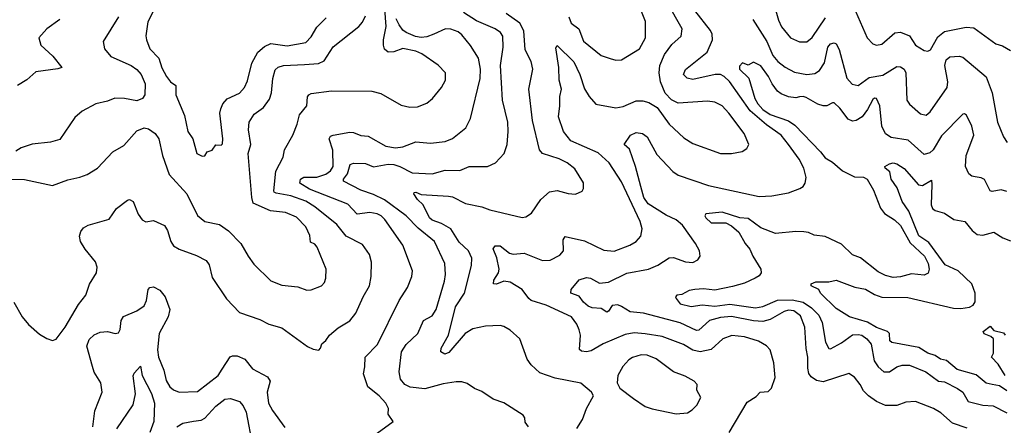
# Model space of a CAD drawing. Extents: x 1933546 to 2138868, y 524910 to 667279.
# Tile 242 of 256: x 2006787 to 2012151, y 624784 to 626994. Entities that reach past the tile are written whole.
import ezdxf

# ---------------------------------------------------------------- set-up
doc = ezdxf.new("R2010")
doc.units = 0

msp = doc.modelspace()

# ---------------------------------------------------------------- linework, layer by layer
at = {"layer": '0CON10XD'}
for points in [[(2007542.5, 627095), (2007485, 626982.5), (2007474.5, 626905.5), (2007476.9, 626885), (2007495.6, 626835), (2007544.5, 626785), (2007561.5, 626731.5), (2007587.1, 626685), (2007608, 626655), (2007637.5, 626635), (2007637.5, 626585), (2007685, 626472.5), (2007703.8, 626385), (2007730, 626345), (2007752.5, 626265), (2007780.7, 626250.7)], [(2010651.5, 624745), (2010749.8, 624910.2), (2010798.9, 624941.1), (2010821.2, 624965), (2010865, 624967.5), (2010883.5, 624986.5), (2010902.5, 625045), (2010896.4, 625125), (2010875.7, 625195), (2010855, 625218.1), (2010812.6, 625242.6), (2010735, 625266.6), (2010666.9, 625273.1), (2010618.6, 625255), (2010553.6, 625196.4), (2010495, 625184), (2010455, 625194), (2010403.1, 625225), (2010287.8, 625267.8), (2010195, 625283.2), (2010135, 625288.4), (2010085, 625279.7), (2009965, 625228), (2009900.1, 625189.9), (2009875, 625184.6), (2009847.4, 625187.4), (2009837, 625197), (2009842.1, 625275), (2009835.5, 625305), (2009822.5, 625335), (2009793.3, 625375), (2009655, 625438.6), (2009574.4, 625465), (2009560.8, 625475), (2009525.3, 625525), (2009460, 625565), (2009425, 625568.7), (2009385, 625552.3), (2009368, 625555), (2009369.5, 625575), (2009395.2, 625614.8), (2009399.8, 625635), (2009387.4, 625697.4), (2009367.1, 625745), (2009377.1, 625762.9), (2009405, 625762.5), (2009455, 625721.5), (2009475, 625716.7), (2009535, 625722.2), (2009635, 625682.9), (2009676.3, 625683.7), (2009728.9, 625711.1), (2009749.2, 625735), (2009747.8, 625795), (2009757.9, 625812.1), (2009865, 625789.7), (2009969.3, 625739.3), (2010025, 625733.5), (2010111.2, 625765), (2010145, 625785.8), (2010171.4, 625815), (2010178.1, 625855), (2010168.2, 625895), (2010065, 626111.4), (2009998.8, 626215), (2009938.6, 626268.6), (2009789.2, 626335), (2009749.6, 626385), (2009723.1, 626465), (2009730.4, 626525), (2009729.2, 626575), (2009738.6, 626615), (2009726.2, 626665), (2009723.4, 626733.4), (2009708.8, 626841.2), (2009715, 626853.3), (2009805.6, 626765), (2009839.1, 626695), (2009865, 626616.7), (2009890, 626575), (2009925, 626534.4), (2010035, 626513.6), (2010075, 626521.5), (2010145, 626552.5), (2010181.7, 626551.7), (2010215, 626542.2), (2010260.8, 626515), (2010325.8, 626425), (2010405, 626350.8), (2010455, 626320), (2010605, 626265.8), (2010665, 626264.3), (2010723.9, 626276.1), (2010747.7, 626292.3), (2010758.8, 626315), (2010734, 626375), (2010651.1, 626485), (2010615, 626525.6), (2010574.5, 626544.5), (2010535, 626549.4), (2010375, 626539.6), (2010337.5, 626557.5), (2010304.2, 626594.2), (2010277.5, 626655), (2010271.4, 626705), (2010274.2, 626745), (2010300.9, 626805), (2010340.8, 626859.2), (2010390, 626905), (2010395.5, 626945), (2010315, 627087.1)], [(2006754.2, 625455), (2006801.2, 625375), (2006834.3, 625334.3), (2006895, 625280), (2006935, 625256.7), (2006965, 625246.7), (2006985, 625253.3), (2007035, 625318.8), (2007107.4, 625442.6), (2007146.9, 625493.1), (2007167.6, 625552.4), (2007205.8, 625615), (2007208.5, 625645), (2007200.6, 625675), (2007143.6, 625743.6), (2007118.9, 625785), (2007112.2, 625815), (2007119.7, 625840.3), (2007135, 625860), (2007160, 625875), (2007275, 625908.1), (2007315, 625965.7), (2007375, 626011.2), (2007385, 626013.8), (2007405, 626003.3), (2007432.5, 625935), (2007455, 625903.3), (2007475, 625892.5), (2007515, 625900), (2007575, 625872), (2007591.5, 625845), (2007610, 625785), (2007625, 625762.9), (2007655, 625743.1), (2007750.2, 625710.2), (2007802, 625682), (2007819.1, 625659.1), (2007835, 625590), (2007913.2, 625473.2), (2007985, 625399.4), (2008095, 625360), (2008143.9, 625336.1), (2008215, 625315.8), (2008355, 625214.2), (2008385, 625198.8), (2008416.2, 625193.8), (2008425.8, 625204.2), (2008432.7, 625227.3), (2008455, 625246.2), (2008475, 625276), (2008521.2, 625315), (2008585, 625354), (2008618.6, 625395), (2008658.1, 625485), (2008692.2, 625545), (2008701.8, 625595), (2008703.4, 625673.4), (2008691.9, 625715), (2008655, 625770), (2008565, 625814.5), (2008515, 625879.1), (2008394.4, 625974.4), (2008345, 626006.1), (2008264.7, 626035.3), (2008185, 626048.3), (2008173.3, 626055), (2008172.4, 626062.4), (2008181.7, 626168.3), (2008222.2, 626245), (2008229.2, 626285), (2008274.3, 626365.7), (2008298.9, 626425), (2008311.4, 626475), (2008351.1, 626525), (2008355.7, 626574.3), (2008362, 626585), (2008375, 626591.4), (2008485, 626606.7), (2008705, 626604.3), (2008755, 626592), (2008865, 626529.4), (2008912.3, 626517.7), (2008955, 626520), (2009005, 626540), (2009035.5, 626564.5), (2009085.8, 626624.2), (2009106.7, 626665), (2009106.7, 626705), (2009067, 626747), (2008978.1, 626808.1), (2008945, 626823.6), (2008875, 626836.7), (2008825, 626818.2), (2008795, 626816.5), (2008775, 626832.9), (2008768.4, 626855), (2008768.4, 626885), (2008783.1, 626956.9), (2008775.8, 627054.2)], [(2008351.2, 625521.2), (2008375, 625522.9), (2008431.2, 625545), (2008447.1, 625562.9), (2008454.4, 625585), (2008456.7, 625635), (2008407.5, 625755), (2008395, 625770.4), (2008372.1, 625782.1), (2008367.5, 625817.5), (2008346.7, 625865), (2008295, 625918.4), (2008235, 625943.9), (2008152.7, 625952.7), (2008059.1, 625995), (2008051.3, 626025), (2008031.1, 626265), (2008045.5, 626315), (2008033.8, 626395), (2008037.8, 626435), (2008065, 626479.2), (2008114.4, 626515), (2008148.8, 626561.2), (2008159.6, 626595), (2008166.4, 626673.6), (2008178.8, 626721.2), (2008195, 626735.4), (2008224.7, 626745.3), (2008339.3, 626749.3), (2008415, 626754.7), (2008445, 626770), (2008495, 626845.6), (2008635, 626957.5), (2008655, 626981.2), (2008670.6, 627015)], [(2009559.2, 624775), (2009540.5, 624800.5), (2009538.8, 624825), (2009529.7, 624839.7), (2009425, 624907.1), (2009366.6, 624926.6), (2009305, 624968.6), (2009265, 624984.4), (2009225, 625011.9), (2009195, 625021.4), (2009165, 625021.9), (2009095, 625010), (2008995, 624982.5), (2008915, 624992.7), (2008885, 625006.4), (2008862.3, 625035), (2008854.4, 625075), (2008866.2, 625185), (2008892.3, 625225), (2008956, 625285), (2008987.8, 625355), (2009035, 625381.1), (2009056.2, 625415), (2009101.2, 625568.8), (2009106.2, 625605), (2009103.1, 625665), (2009047.1, 625785), (2008958, 625858), (2008893.4, 625925), (2008775, 626012.2), (2008715, 626041.2), (2008645, 626065.5), (2008551.9, 626115), (2008551.2, 626125), (2008572.4, 626155), (2008586.7, 626205), (2008605, 626212.8), (2008670.9, 626210.9), (2008715, 626191.7), (2008795, 626206.7), (2008825, 626205.2), (2008858.9, 626195), (2008925, 626159.7), (2009035, 626154.1), (2009105, 626174.2), (2009185, 626172), (2009235, 626193.6), (2009335.6, 626194.4), (2009378.8, 626215), (2009425.8, 626265), (2009441.9, 626315), (2009448.5, 626385), (2009446.2, 626435), (2009417.3, 626555), (2009406.1, 626745), (2009420.8, 626845), (2009419.6, 626905), (2009406.9, 626925), (2009377.1, 626945), (2009275, 626987.6), (2009205, 627033.9)], [(2009822.9, 624767.1), (2009853.8, 624815), (2009874.3, 624875), (2009912.5, 624945), (2009902.5, 624965), (2009844.5, 625014.5), (2009705, 625041.5), (2009620.9, 625070.9), (2009573, 625113), (2009552, 625145), (2009511.2, 625255), (2009458.3, 625301.7), (2009425, 625322.5), (2009405, 625327.1), (2009324.6, 625324.6), (2009255, 625309.5), (2009213.2, 625285), (2009125, 625180), (2009102.7, 625172.7), (2009081.2, 625185), (2009082.5, 625205), (2009123.8, 625276.2), (2009161.2, 625428.8), (2009209.6, 625505), (2009248.7, 625655), (2009250.8, 625695), (2009231.5, 625735), (2009181.9, 625781.9), (2009135.8, 625855), (2009085, 625883.6), (2009035, 625901.6), (2009019.1, 625915), (2008985.8, 625985.8), (2008954.6, 626015), (2008934.4, 626045.6), (2008936.7, 626053.3), (2008945, 626054), (2008975, 626041.5), (2009123.4, 626033.4), (2009145, 626028.6), (2009215, 625992.1), (2009305.4, 625975.4), (2009348.3, 625958.3), (2009525, 625916), (2009545, 625920), (2009575, 625939.2), (2009625.7, 626015), (2009673.2, 626056.8), (2009715, 626064.2), (2009775, 626047.5), (2009815, 626044), (2009850.7, 626059.3), (2009858.8, 626075), (2009859.2, 626105), (2009811.7, 626181.7), (2009768.8, 626215), (2009726.3, 626236.3), (2009635, 626264.3), (2009618.5, 626285), (2009580, 626445), (2009560.4, 626615), (2009582.9, 626725), (2009573.1, 626766.9), (2009540.7, 626830.7), (2009534.1, 626934.1), (2009512.7, 626975), (2009437.3, 627027.3)], [(2009779.2, 627009.2), (2009791.2, 626975), (2009833.8, 626943.8), (2009857.8, 626877.8), (2009955, 626800), (2010003.5, 626783.5), (2010035, 626774.4), (2010065, 626775.6), (2010163.8, 626836.2), (2010196.2, 626895), (2010196.4, 626985), (2010175, 627039.2)], [(2011949.5, 624769.5), (2011868.8, 624795), (2011805, 624852.2), (2011766.5, 624876.5), (2011666.8, 624913.2), (2011615, 624910.8), (2011565, 624892.5), (2011505, 624891.5), (2011454.2, 624914.2), (2011411.1, 624945), (2011385, 624972.5), (2011365.9, 625005.9), (2011335, 625046), (2011305, 625067.1), (2011165, 625021.8), (2011128.5, 625028.5), (2011098.7, 625048.7), (2011086.9, 625066.9), (2011081.3, 625095), (2011081.6, 625155), (2011072.6, 625202.6), (2011065, 625318.8), (2011041.2, 625381.2), (2011005, 625407.4), (2010975, 625411.1), (2010951.4, 625405), (2010875, 625361.4), (2010835, 625350.2), (2010785, 625352.7), (2010665, 625376.4), (2010605, 625372), (2010545, 625354.7), (2010487.2, 625302.8), (2010475, 625300), (2010385, 625342.9), (2010185, 625395.9), (2010113, 625403), (2010065, 625432.2), (2010045, 625440.3), (2010015, 625436.6), (2009995, 625405.8), (2009985, 625400), (2009955, 625420), (2009905.9, 625424.1), (2009885, 625433), (2009858.2, 625455), (2009835, 625488.1), (2009790, 625505), (2009790.8, 625525), (2009835, 625577.7), (2009875, 625590), (2009896.7, 625585), (2009945, 625559.1), (2009995, 625564.1), (2010095, 625613.2), (2010212.5, 625635), (2010263.3, 625656.7), (2010325, 625696.5), (2010348.3, 625698.3), (2010415, 625674.4), (2010455, 625672), (2010482.5, 625685), (2010493.6, 625706.4), (2010491.2, 625735), (2010469.2, 625775), (2010397.3, 625875), (2010363.8, 625903.8), (2010308.4, 625928.4), (2010210.9, 625990.9), (2010187, 626025), (2010170.2, 626085), (2010142.7, 626195), (2010109.2, 626289.2), (2010080, 626315), (2010114.4, 626365), (2010145, 626379.6), (2010180.8, 626375), (2010205, 626356.7), (2010258.9, 626258.9), (2010345, 626167.9), (2010375, 626146.2), (2010540.1, 626090.1), (2010815, 626031.2), (2010885, 626034.5), (2010975, 626050), (2011036.7, 626075), (2011055, 626086.2), (2011067, 626103), (2011072.5, 626135), (2011059.5, 626185), (2011033.4, 626233.4), (2010975, 626313.3), (2010935.2, 626365.2), (2010855, 626421), (2010767.6, 626497.6), (2010655, 626656.8), (2010625, 626684.7), (2010605, 626694.7), (2010575.3, 626695.3), (2010455, 626668.2), (2010424, 626675), (2010403.5, 626695), (2010415, 626722.2), (2010531.9, 626818.1), (2010560.8, 626885), (2010559.4, 626915), (2010550.8, 626935), (2010465.6, 627045)], [(2010902.7, 627055), (2010921.1, 626991.1), (2010937.5, 626955), (2010987.1, 626895), (2011035.7, 626874.3), (2011075, 626874.4), (2011105, 626896.7), (2011177.8, 627005)], [(2011340.4, 627040.4), (2011404.6, 626894.6), (2011435, 626862), (2011455.7, 626855.7), (2011485, 626861.1), (2011555, 626922.9), (2011585, 626926.9), (2011635, 626905.5), (2011667.1, 626855), (2011715.5, 626825.5), (2011735, 626823.1), (2011749.2, 626830.8), (2011790, 626900), (2011825, 626929.2), (2011943.6, 626953.6), (2011985, 626950), (2012105, 626863.1), (2012141.7, 626851.7), (2012185, 626825.8)], [(2007325, 627009.2), (2007240.8, 626875), (2007249.2, 626835), (2007284, 626794), (2007395, 626743.8), (2007425, 626723.2), (2007449.4, 626695), (2007470.8, 626645), (2007467.8, 626585), (2007455.3, 626564.7), (2007425, 626551.8), (2007357.5, 626565), (2007305, 626567.3), (2007265, 626550.4), (2007202, 626535), (2007128, 626495), (2007087.9, 626462.1), (2007005, 626341.4), (2006955, 626326.9), (2006855, 626315.7), (2006795, 626295.6), (2006765, 626278.6)], [(2007005, 626995.6), (2006934.2, 626945), (2006892, 626895), (2006902, 626855), (2006967.1, 626795), (2007016.4, 626733.6), (2006994.3, 626725.7), (2006875, 626710.4), (2006825, 626666.2), (2006775, 626636.2)], [(2007780.7, 626250.7), (2007795, 626252.5), (2007807.5, 626275), (2007835, 626282.5), (2007855, 626312.5), (2007885, 626310), (2007892, 626318), (2007894.2, 626345.8), (2007877.3, 626485), (2007881.9, 626508.1), (2007894.1, 626535.9), (2007917.8, 626562.2), (2007985, 626593.2), (2008012.5, 626625), (2008028.8, 626661.2), (2008052, 626758), (2008083.6, 626816.4), (2008121.4, 626848.6), (2008155, 626865.3), (2008245, 626850.9), (2008345, 626870), (2008375, 626901.4), (2008405.9, 626954.1), (2008456.5, 627005)], [(2009043.5, 626915), (2009005, 626900.8), (2008975, 626897.2), (2008943.4, 626903.4), (2008892.5, 626925), (2008875, 626937.1), (2008855, 626966.7), (2008838.8, 626998.8)], [(2010781.7, 626995), (2010857.3, 626875), (2010889.7, 626799.7), (2010917.3, 626767.3), (2010958.1, 626735), (2011008.1, 626708.1), (2011075, 626694.7), (2011119.1, 626700.9), (2011145, 626717.5), (2011171.2, 626758.8), (2011189.1, 626845), (2011205, 626862.7), (2011225, 626868.6), (2011235, 626862.5), (2011251.3, 626831.3), (2011293.6, 626675), (2011322.1, 626642.1), (2011355, 626636.4), (2011415, 626680), (2011488.7, 626691.3), (2011565, 626738.8), (2011585, 626737.1), (2011605.5, 626725), (2011615.3, 626705), (2011620, 626555), (2011634.7, 626534.7), (2011695, 626480.5), (2011725, 626474.5), (2011747.6, 626492.4), (2011840.4, 626625), (2011843.9, 626655), (2011826.9, 626745), (2011835, 626775.7), (2011855, 626791.1), (2011905, 626795.6), (2011925, 626789.2), (2012052.9, 626682.9), (2012085.8, 626595.8), (2012114.6, 626435), (2012146.1, 626356.1), (2012167.5, 626325)], [(2008735, 624742), (2008821.2, 624805), (2008794, 624845), (2008795.8, 624875), (2008782.5, 624905), (2008745.7, 624945), (2008684.1, 624994.1), (2008660.4, 625065), (2008666.8, 625103.2), (2008670, 625155), (2008736.2, 625225), (2008853.5, 625465), (2008900, 625535), (2008922.5, 625595), (2008926.5, 625625), (2008875, 625766), (2008776.1, 625905), (2008755.5, 625925), (2008735, 625935.9), (2008695, 625942.8), (2008625, 625934.6), (2008575, 625988.8), (2008365, 626071), (2008313.4, 626103.4), (2008316.5, 626125), (2008335, 626136.6), (2008405, 626136.7), (2008455, 626151.9), (2008479.9, 626170.1), (2008494, 626195), (2008493.3, 626283.3), (2008473.1, 626345), (2008481.1, 626358.9), (2008494.7, 626365.3), (2008585, 626381.1), (2008605, 626379.2), (2008645, 626363.8), (2008685, 626360.5), (2008782, 626305), (2008835, 626295.4), (2008875, 626300.8), (2008945, 626328.2), (2009025, 626321.1), (2009105, 626330.6), (2009145, 626346.9), (2009217.1, 626405), (2009242.9, 626455), (2009296.4, 626673.6), (2009298.1, 626725), (2009285.9, 626785), (2009243.8, 626853.8), (2009195, 626912.5), (2009175, 626927.7), (2009135, 626942.2), (2009106, 626944), (2009043.5, 626915)], [(2012165, 626058.9), (2012135, 626066.4), (2012085, 626058.6), (2012075, 626062.5), (2012042.8, 626122.8), (2012025, 626132.9), (2011992.7, 626137.3), (2011975, 626140.8), (2011958, 626155), (2011940, 626195), (2011944, 626255), (2011986.1, 626365), (2011974.6, 626414.6), (2011945, 626473.3), (2011935, 626481.2), (2011925, 626480), (2011808.6, 626361.4), (2011763.5, 626285), (2011745, 626268.5), (2011715, 626259.5), (2011627.3, 626337.3), (2011535, 626351.5), (2011505, 626372.9), (2011484.7, 626414.7), (2011472.5, 626525), (2011455, 626564.3), (2011445, 626566.5), (2011435, 626560), (2011405.9, 626504.1), (2011377.1, 626465), (2011345, 626444.6), (2011325, 626440.5), (2011301.5, 626451.5), (2011255, 626512.2), (2011225, 626540.6), (2011215, 626541.4), (2011185, 626524.4), (2011165, 626524.5), (2011134.7, 626534.7), (2011071.1, 626571.1), (2011055, 626576.4), (2011035, 626573.6), (2011015, 626569.2), (2010975, 626573.1), (2010935, 626589.6), (2010915, 626605.5), (2010886, 626645), (2010867, 626685), (2010825, 626742.9), (2010785, 626762.2), (2010755, 626746.2), (2010725, 626760), (2010708.2, 626741.8), (2010708.2, 626725), (2010760, 626675), (2010792.8, 626565), (2010808.5, 626535), (2010835, 626504.5), (2010875, 626477.9), (2010975, 626442.3), (2011010, 626420), (2011149.8, 626275), (2011175, 626241.6), (2011215, 626217.5), (2011270.3, 626170.3), (2011335, 626137.7), (2011385, 626136.2), (2011404.4, 626125), (2011438, 626065), (2011476.6, 625966.6), (2011499.1, 625939.1), (2011553.8, 625903.8), (2011585, 625872.7), (2011638.9, 625778.9), (2011715.9, 625705), (2011736.7, 625665), (2011742.7, 625635), (2011736.2, 625613.8), (2011715, 625602.5), (2011645, 625610), (2011585, 625593.2), (2011545, 625589.6), (2011505, 625599.6), (2011465, 625621.1), (2011367.2, 625697.2), (2011325, 625712.7), (2011265, 625771.6), (2011175, 625813.8), (2011115, 625820.6), (2011085, 625834.4), (2011058.3, 625838.3), (2011015, 625840), (2010905, 625828.6), (2010825, 625860), (2010755, 625911.4), (2010710, 625915), (2010614.5, 625945.5), (2010525, 625936), (2010520, 625925), (2010525.8, 625915), (2010555, 625886.6), (2010635, 625887.4), (2010665, 625871.4), (2010705, 625837.1), (2010740.4, 625775), (2010765, 625744.7), (2010782.1, 625705), (2010825.3, 625635), (2010827.1, 625615), (2010815, 625598.5), (2010794.3, 625585), (2010735, 625558.4), (2010670.2, 625539.8), (2010575, 625519.7), (2010512.9, 625527.1), (2010465, 625523.6), (2010435, 625517.8), (2010395, 625497.1), (2010366.7, 625493.3), (2010360, 625485), (2010363.8, 625475), (2010385, 625446.2), (2010445, 625432), (2010505, 625440.6), (2010575, 625432.6), (2010655.9, 625444.1), (2010795, 625424.8), (2010835, 625431.3), (2010915, 625466.2), (2010995, 625468.7), (2011055.7, 625455), (2011101.5, 625425), (2011141, 625385), (2011159.1, 625345), (2011177.8, 625237.8), (2011195, 625203.1), (2011205, 625201.1), (2011265, 625233.8), (2011325, 625276.5), (2011355, 625279.8), (2011375, 625274.7), (2011401.6, 625255), (2011425.9, 625225.9), (2011443.2, 625135), (2011465, 625102.7), (2011495, 625075.5), (2011525, 625076.2), (2011565, 625102), (2011595, 625112.7), (2011635, 625112.5), (2011724.2, 625075), (2011792, 625025), (2011825, 625021.8), (2011896.7, 624985), (2011925, 624964.5), (2011955, 624913.6), (2012035, 624893.4), (2012089.9, 624889.9), (2012165, 624852.1)], [(2006715.5, 626125.5), (2006813.6, 626123.6), (2006965, 626090), (2007048.7, 626121.3), (2007114.4, 626135.6), (2007155, 626150.8), (2007210, 626185), (2007295, 626274.2), (2007355, 626309.2), (2007425, 626389.1), (2007465, 626404.5), (2007488.7, 626398.7), (2007524.3, 626374.3), (2007545.3, 626345), (2007565.3, 626255), (2007601.3, 626151.3), (2007697.5, 626045), (2007755, 625927.8), (2007795, 625894.5), (2007875, 625878.6), (2007923.7, 625843.7), (2007992, 625775), (2008030.8, 625705), (2008062.2, 625662.2), (2008155, 625571.9), (2008215, 625548), (2008301.4, 625538.6), (2008351.2, 625521.2)], [(2012165, 624971.9), (2012125, 624998.7), (2012085, 625006.9), (2012053.1, 625013.1), (2011998.7, 625058.7), (2011895, 625088.9), (2011836.4, 625136.4), (2011804.3, 625145), (2011773.8, 625163.8), (2011735, 625177.3), (2011685, 625207.6), (2011539.2, 625235), (2011527.8, 625245), (2011525.3, 625285), (2011514.6, 625295), (2011455, 625317.1), (2011406, 625346), (2011308, 625375), (2011235, 625420), (2011150, 625505), (2011140, 625525), (2011100, 625545), (2011100, 625555), (2011125, 625565.7), (2011195, 625565.7), (2011235, 625574.2), (2011337.6, 625537.6), (2011395, 625525.4), (2011445, 625497.2), (2011485, 625483.2), (2011625, 625480), (2011875, 625422.2), (2011915, 625420), (2011962.6, 625427.4), (2011982.1, 625437.9), (2011992.7, 625457.3), (2011992.4, 625505), (2011975, 625555.3), (2011900.3, 625625), (2011829.1, 625659.1), (2011739.9, 625779.9), (2011685, 625816.8), (2011631, 625951), (2011594, 626004), (2011567.3, 626077.3), (2011535.6, 626125), (2011527.1, 626165), (2011501.4, 626185), (2011500.8, 626195), (2011525, 626209.4), (2011545, 626214), (2011565, 626209.2), (2011605, 626184), (2011684.6, 626094.6), (2011705, 626091.2), (2011755, 626120), (2011756.9, 626096.9), (2011752.2, 625985), (2011760.8, 625965), (2011773.8, 625955), (2011825, 625940), (2011876.3, 625906.3), (2011935.5, 625895.5), (2011975.8, 625845), (2012003.9, 625823.9), (2012035, 625820.9), (2012095, 625836.9), (2012144, 625805), (2012185, 625788.9)], [(2007186.2, 624775), (2007196.3, 624863.7), (2007235.7, 624965), (2007229.4, 625015), (2007193.4, 625073.4), (2007184.3, 625104.3), (2007152.4, 625215), (2007165, 625251.1), (2007192.4, 625277.6), (2007225, 625292), (2007265, 625294.6), (2007306.3, 625283.7), (2007325, 625288.6), (2007334.6, 625305.4), (2007340, 625355), (2007352.1, 625377.9), (2007425, 625407.9), (2007464.4, 625435), (2007477.3, 625465), (2007486.5, 625523.5), (2007495.6, 625534.4), (2007515, 625539.2), (2007550.3, 625520.3), (2007580, 625485), (2007604.3, 625414.3), (2007595.4, 625375), (2007546.8, 625285), (2007536.8, 625195), (2007542.7, 625155), (2007572.4, 625085), (2007585, 625028), (2007605, 624994.4), (2007625, 624978.1), (2007655, 624965.6), (2007755, 624968.9), (2007868.8, 625055), (2007889.4, 625090.6), (2007933.6, 625156.4), (2007946.6, 625163.4), (2007972.4, 625162.4), (2008014.1, 625144.1), (2008055, 625091.1), (2008137.8, 625047.8), (2008151.2, 625025), (2008135.5, 624965), (2008141.8, 624905), (2008164.1, 624864.1), (2008232.2, 624772.2)], [(2012156.7, 625055), (2012118.2, 625118.2), (2012082.5, 625155), (2012093.3, 625176.7), (2012092, 625255), (2012077.9, 625267.9), (2012041.7, 625281.7), (2012035.8, 625295), (2012075, 625323.8), (2012095, 625301.1), (2012147.8, 625287.8), (2012155.8, 625275)], [(2010362.7, 624847.3), (2010425, 624852.9), (2010451.1, 624868.9), (2010475.6, 624894.4), (2010497.1, 624935), (2010475.8, 624975), (2010477.3, 625007.3), (2010462, 625025), (2010412.4, 625052.4), (2010349.2, 625075), (2010255, 625145.5), (2010205, 625166), (2010172.4, 625167.6), (2010125, 625153.3), (2010105, 625140.6), (2010072.2, 625105), (2010045.6, 625055), (2010042, 625015), (2010056.8, 624986.8), (2010130.2, 624930.2), (2010195, 624886), (2010233.1, 624873.1), (2010362.7, 624847.3)], [(2007315.5, 624765), (2007404.4, 624895), (2007418.5, 624955), (2007405.8, 625054.2), (2007411.2, 625068.8), (2007445, 625106.9), (2007454.2, 625055), (2007505, 624958.1), (2007521.2, 624905), (2007516.9, 624805), (2007495.3, 624745)], [(2007642.9, 624775), (2007676, 624795), (2007733.2, 624806.8), (2007775, 624812.9), (2007795, 624822.7), (2007855, 624887.9), (2007905, 624927.3), (2007935, 624931.1), (2007985, 624913.1), (2008005, 624890.6), (2008021.2, 624855), (2008054.6, 624675)]]:
    msp.add_lwpolyline(points, dxfattribs=at)

doc.saveas('drawing.dxf')
